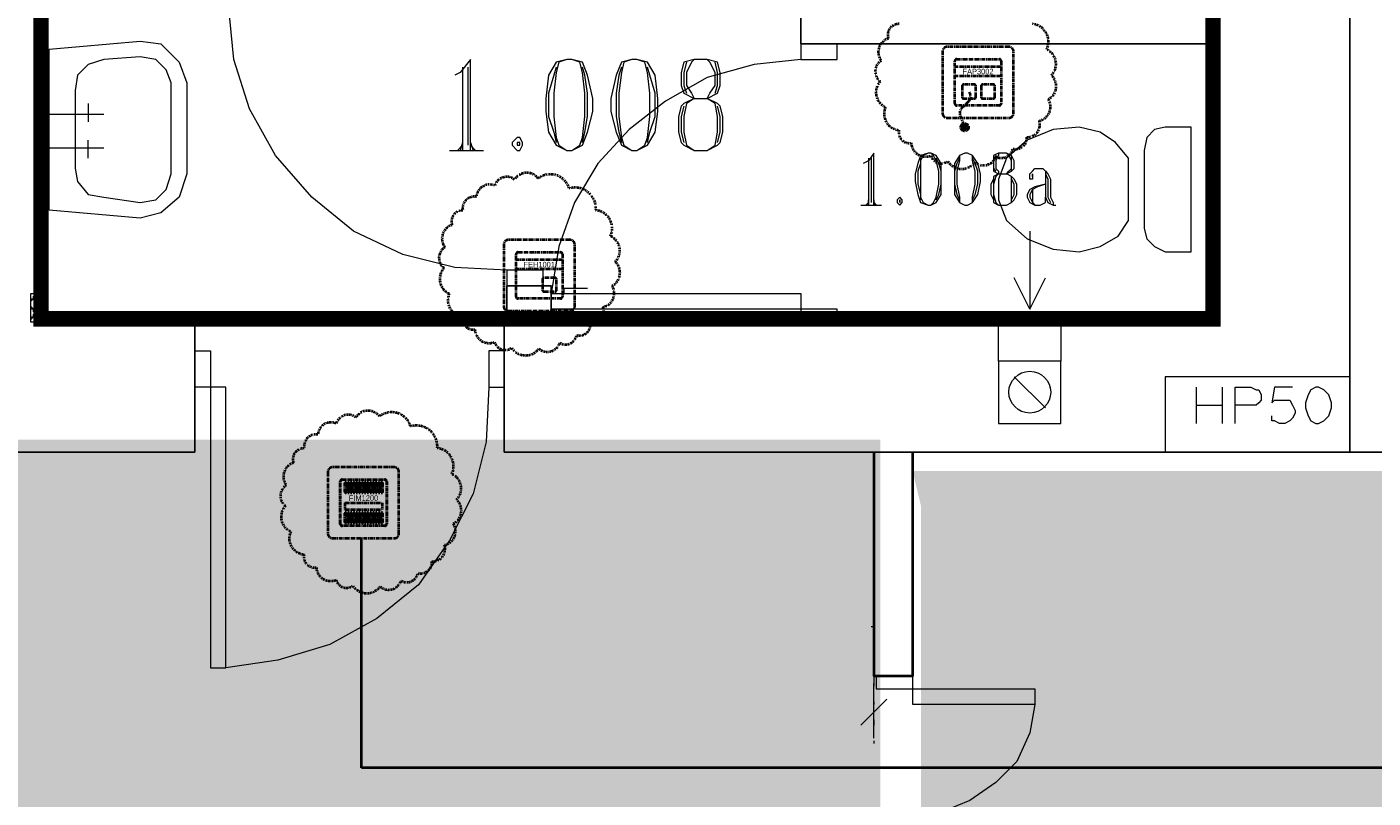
# Model space of a CAD drawing. Header units: millimetres. Extents: x 1 to 17496, y 1 to 30809.
# Tile 5 of 256: x 3538 to 3974, y 4962 to 5211. Entities that reach past the tile are written whole.
import ezdxf
from ezdxf.enums import TextEntityAlignment as Align

# ---------------------------------------------------------------- set-up
doc = ezdxf.new("R2010")
doc.units = ezdxf.units.MM
doc.linetypes.add('BORDER', pattern=[1.75, 0.5, -0.25, 0.5, -0.25, 0, -0.25])
doc.linetypes.add('CENTER', pattern=[2, 1.25, -0.25, 0.25, -0.25])
for name, color, linetype, lineweight in [('0_Przyz_FAP3002', 1, 'CENTER', 40), ('0_Przyz_FEH-1001', 1, 'CENTER', 40), ('0_Przyz_FIM1200', 1, 'CENTER', 40), ('0_Przyz_instalacja do central', 1, 'Continuous', 40), ('0_Przyz_nowe', 211, 'BORDER', 40), ('0_Przyz_WC pacjenta', 30, 'CENTER', 40), ('N_SSP_ewakuacja', 4, 'CENTER', 40)]:
    doc.layers.add(name, color=color, linetype=linetype, lineweight=lineweight)
for name, color, linetype in [('2DE_TXTMARK', 41, 'Continuous'), ('2DE_TXTNUM', 11, 'Continuous'), ('PDF _Geometria', 7, 'Continuous')]:
    doc.layers.add(name, color=color, linetype=linetype)
doc.styles.add('CP_ATTR', font='ARIAL.TTF')
doc.styles.add('CP_ELATT', font='ARIAL.TTF')

# ---------------------------------------------------------------- blocks, each defined once
blk = doc.blocks.new('2de_abb_sig_045_1psoxj')
blk.add_lwpolyline([(0, 20), (0, 0, 0.414214), (1.5, -1.5), (21.5, -1.5, 0.414214), (23, 0), (23, 20, 0.414214), (21.5, 21.5), (1.5, 21.5, 0.414214)], format="xyb", close=True)
at = {"flags": 128}
for points in [[(4.6, 17.5), (18.4, 17.5)], [(4, 3.1), (4, 16.9)], [(19, 16.9), (19, 3.1)], [(18.4, 2.5), (4.6, 2.5)]]:
    blk.add_lwpolyline(points, dxfattribs=at)
for centre, start, end in [((4.6, 16.9), 90, 180), ((18.4, 16.9), 0, 90), ((4.6, 3.1), 180, 270), ((18.4, 3.1), 270, 0)]:
    blk.add_arc(centre, 0.6, start, end)
at = {"linetype": 'Continuous', "style": 'CP_ATTR', "flags": 9}
for tag in ['NAME', 'ARTICLE', 'MARK2', 'OTHER1', 'PRODUCT-TYPE', 'ORDER-NO', 'PRODUCER', 'VOLTAGE', 'CURRENT', 'POWER', 'CHARACTER', 'IP', 'OTHER', 'LINK', 'WEIGHT', 'NUMBER', 'GROUP', 'FUNCTION', 'EL-STATUS']:
    blk.add_attdef(tag, text='', height=0.00005, dxfattribs=at).set_placement((0, 0), align=Align.MIDDLE_LEFT)
at = {"layer": '2DE_TXTMARK', "linetype": 'ByBlock', "style": 'CP_ATTR', "width": 0.8, "flags": 8}
blk.add_attdef('MARK1', text='', height=1.8, dxfattribs=at).set_placement((11.5, 27), align=Align.CENTER)
at = {"layer": '2DE_TXTNUM', "style": 'CP_ELATT', "width": 0.8}
blk.add_attdef('TAG', text='', height=2.5, dxfattribs=at).set_placement((11.5, 23), align=Align.CENTER)
blk = doc.blocks.new('2de_abb_sig_011_53jswgj')
blk.add_hatch(color=256).paths.add_polyline_path([(4.43, -14.56, 0.52796), (2.73, -13.39, 1.894083)])
for p, q in [((15, 5), (0, 5)), ((15, 2), (0, 2)), ((2.32, -1.2), (2.32, -4.8)), ((6.38, -0.75), (2.76, -0.75)), ((6.82, -4.8), (6.82, -1.2)), ((6.82, -4.35), (6.82, -4.35)), ((8.47, -1.2), (8.47, -4.8)), ((12.53, -0.75), (8.91, -0.75)), ((12.97, -4.8), (12.97, -1.2)), ((12.97, -4.35), (12.97, -4.35)), ((2.77, -5.25), (6.37, -5.25)), ((4.46, -6.18), (2.81, -7.85)), ((8.92, -5.25), (12.52, -5.25)), ((1.71, -10.8), (3.18, -14.56))]:
    blk.add_line(p, q)
at = {"flags": 128}
for points in [[(0, -6.9), (0, 6.9)], [(0.6, 7.5), (14.4, 7.5)], [(15, 6.9), (15, -6.9)], [(14.4, -7.5), (0.6, -7.5)]]:
    blk.add_lwpolyline(points, dxfattribs=at)
blk.add_circle((3.18, -14.56), 1.25)
for centre, radius, start, end in [((0.6, 6.9), 0.6, 90, 180), ((14.4, 6.9), 0.6, 0, 90), ((2.77, -1.2), 0.45, 88.7598, 180), ((2.77, -4.52), 2.36, 315.5514, 40.269), ((6.37, -1.2), 0.45, 0, 91.2402), ((8.92, -1.2), 0.45, 88.7598, 180), ((12.52, -1.2), 0.45, 0, 91.2402), ((0.6, -6.9), 0.6, 180, 270), ((3.91, -9.94), 2.36, 117.738, 201.3291), ((2.77, -4.8), 0.45, 180, 270), ((6.37, -4.8), 0.45, 270, 0), ((8.92, -4.8), 0.45, 180, 270), ((12.52, -4.8), 0.45, 270, 0), ((14.4, -6.9), 0.6, 270, 0)]:
    blk.add_arc(centre, radius, start, end)
at = {"linetype": 'Continuous', "style": 'CP_ATTR', "flags": 9}
for tag in ['NAME', 'ARTICLE', 'MARK2', 'OTHER1', 'PRODUCT-TYPE', 'ORDER-NO', 'PRODUCER', 'VOLTAGE', 'CURRENT', 'POWER', 'CHARACTER', 'IP', 'OTHER', 'LINK', 'WEIGHT', 'NUMBER', 'GROUP', 'FUNCTION', 'EL-STATUS']:
    blk.add_attdef(tag, text='', height=0.00005, dxfattribs=at).set_placement((0, -6.9), align=Align.MIDDLE_LEFT)
at = {"layer": '2DE_TXTMARK', "linetype": 'ByBlock', "style": 'CP_ATTR', "width": 0.8, "flags": 8}
blk.add_attdef('MARK1', text='', height=1.8, dxfattribs=at).set_placement((7.5, 3.5), align=Align.MIDDLE_CENTER)
at = {"layer": '2DE_TXTNUM', "style": 'CP_ELATT', "width": 0.8}
blk.add_attdef('TAG', text='', height=2.5, dxfattribs=at).set_placement((7.5, 9), align=Align.CENTER)
blk = doc.blocks.new('2de_abb_sig_001_fzxmh7f')
for p, q in [((15, 5), (0, 5)), ((15, 2), (0, 2)), ((8.57, -1.2), (8.57, -4.8)), ((12.63, -0.75), (9.01, -0.75)), ((13.07, -4.8), (13.07, -1.2)), ((13.07, -4.35), (13.07, -4.35)), ((9.02, -5.25), (12.62, -5.25))]:
    blk.add_line(p, q)
at = {"flags": 128}
for points in [[(0, -6.9), (0, 6.9)], [(0.6, 7.5), (14.4, 7.5)], [(15, 6.9), (15, -6.9)], [(14.4, -7.5), (0.6, -7.5)]]:
    blk.add_lwpolyline(points, dxfattribs=at)
for centre, radius, start, end in [((0.6, 6.9), 0.6, 90, 180), ((14.4, 6.9), 0.6, 0, 90), ((9.02, -1.2), 0.45, 88.7598, 180), ((12.62, -1.2), 0.45, 0, 91.2402), ((0.6, -6.9), 0.6, 180, 270), ((9.02, -4.8), 0.45, 180, 270), ((12.62, -4.8), 0.45, 270, 0), ((14.4, -6.9), 0.6, 270, 0)]:
    blk.add_arc(centre, radius, start, end)
at = {"linetype": 'Continuous', "style": 'CP_ATTR', "flags": 9}
for tag in ['NAME', 'ARTICLE', 'MARK2', 'OTHER1', 'PRODUCT-TYPE', 'ORDER-NO', 'PRODUCER', 'VOLTAGE', 'CURRENT', 'POWER', 'CHARACTER', 'IP', 'OTHER', 'LINK', 'WEIGHT', 'NUMBER', 'GROUP', 'FUNCTION', 'EL-STATUS']:
    blk.add_attdef(tag, text='', height=0.00005, dxfattribs=at).set_placement((0, -6.9), align=Align.MIDDLE_LEFT)
at = {"layer": '2DE_TXTMARK', "linetype": 'ByBlock', "style": 'CP_ATTR', "width": 0.8, "flags": 8}
blk.add_attdef('MARK1', text='', height=1.8, dxfattribs=at).set_placement((7.5, 3.5), align=Align.MIDDLE_CENTER)
at = {"layer": '2DE_TXTNUM', "style": 'CP_ELATT', "width": 0.8}
blk.add_attdef('TAG', text='', height=2.5, dxfattribs=at).set_placement((7.5, 9), align=Align.CENTER)
blk = doc.blocks.new('2de_abb_sig_007_fzx2ohn')
blk.add_hatch(color=10).paths.add_polyline_path([(1.5, -2.25), (13.5, -2.25), (13.5, 0), (1.5, 0)])
at = {"color": 10}
for p, q in [((1.5, 0), (13.5, 0)), ((1.5, 0), (1.5, -2.25)), ((13.5, 0), (13.5, -2.25)), ((1.5, -2.25), (13.5, -2.25))]:
    blk.add_line(p, q, dxfattribs=at)
at = {"flags": 128}
for points in [[(0, -6.9), (0, 6.9)], [(0.6, 7.5), (14.4, 7.5)], [(15, 6.9), (15, -6.9)], [(14.4, -7.5), (0.6, -7.5)]]:
    blk.add_lwpolyline(points, dxfattribs=at)
for points in [[(1.5, 3.38), (1.5, 6.38)], [(1.95, 6.38), (1.95, 3.38)], [(2.4, 3.38), (2.4, 6.38)], [(2.85, 6.38), (2.85, 3.38)], [(3.3, 3.38), (3.3, 6.38)], [(3.75, 6.38), (3.75, 3.38)], [(4.2, 3.38), (4.2, 6.38)], [(4.65, 6.38), (4.65, 3.38)], [(5.1, 3.38), (5.1, 6.38)], [(5.55, 6.38), (5.55, 3.38)], [(6, 3.38), (6, 6.38)], [(6.45, 6.38), (6.45, 3.38)], [(6.9, 3.38), (6.9, 6.38)], [(7.35, 6.38), (7.35, 3.38)], [(7.8, 3.38), (7.8, 6.38)], [(8.25, 6.38), (8.25, 3.38)], [(8.7, 3.38), (8.7, 6.38)], [(9.15, 6.38), (9.15, 3.38)], [(9.6, 3.38), (9.6, 6.38)], [(10.05, 6.38), (10.05, 3.38)], [(10.5, 3.38), (10.5, 6.38)], [(10.95, 6.38), (10.95, 3.38)], [(11.4, 3.38), (11.4, 6.38)], [(11.85, 6.38), (11.85, 3.38)], [(12.3, 3.38), (12.3, 6.38)], [(12.75, 6.38), (12.75, 3.38)], [(13.2, 3.38), (13.2, 6.38)], [(13.65, 6.38), (13.65, 3.38)], [(1.5, -6.38), (1.5, -3.38)], [(1.95, -3.38), (1.95, -6.38)], [(2.4, -6.38), (2.4, -3.38)], [(2.85, -3.38), (2.85, -6.38)], [(3.3, -6.38), (3.3, -3.38)], [(3.75, -3.38), (3.75, -6.38)], [(4.2, -6.38), (4.2, -3.38)], [(4.65, -3.38), (4.65, -6.38)], [(5.1, -6.38), (5.1, -3.38)], [(5.55, -3.38), (5.55, -6.38)], [(6, -6.38), (6, -3.38)], [(6.45, -3.38), (6.45, -6.38)], [(6.9, -6.38), (6.9, -3.38)], [(7.35, -3.38), (7.35, -6.38)], [(7.8, -6.38), (7.8, -3.38)], [(8.25, -3.38), (8.25, -6.38)], [(8.7, -6.38), (8.7, -3.38)], [(9.15, -3.38), (9.15, -6.38)], [(9.6, -6.38), (9.6, -3.38)], [(10.05, -3.38), (10.05, -6.38)], [(10.5, -6.38), (10.5, -3.38)], [(10.95, -3.38), (10.95, -6.38)], [(11.4, -6.38), (11.4, -3.38)], [(11.85, -3.38), (11.85, -6.38)], [(12.3, -6.38), (12.3, -3.38)], [(12.75, -3.38), (12.75, -6.38)], [(13.2, -6.38), (13.2, -3.38)], [(13.65, -3.38), (13.65, -6.38)]]:
    blk.add_lwpolyline(points)
for centre, radius, start, end in [((0.6, 6.9), 0.6, 90, 180), ((1.73, 6.38), 0.225, 0, 180), ((2.63, 6.38), 0.225, 0, 180), ((3.53, 6.38), 0.225, 0, 180), ((4.43, 6.38), 0.225, 0, 180), ((5.33, 6.38), 0.225, 0, 180), ((6.23, 6.38), 0.225, 0, 180), ((7.13, 6.38), 0.225, 0, 180), ((8.03, 6.38), 0.225, 0, 180), ((8.93, 6.38), 0.225, 0, 180), ((9.83, 6.38), 0.225, 0, 180), ((10.73, 6.38), 0.225, 0, 180), ((11.63, 6.38), 0.225, 0, 180), ((12.53, 6.38), 0.225, 0, 180), ((13.43, 6.38), 0.225, 0, 180), ((14.4, 6.9), 0.6, 0, 90), ((1.73, 3.38), 0.225, 180, 0), ((2.63, 3.38), 0.225, 180, 0), ((3.53, 3.38), 0.225, 180, 0), ((4.43, 3.38), 0.225, 180, 0), ((5.33, 3.38), 0.225, 180, 0), ((6.23, 3.38), 0.225, 180, 0), ((7.13, 3.38), 0.225, 180, 0), ((8.03, 3.38), 0.225, 180, 0), ((8.93, 3.38), 0.225, 180, 0), ((9.83, 3.38), 0.225, 180, 0), ((10.73, 3.38), 0.225, 180, 0), ((11.63, 3.38), 0.225, 180, 0), ((12.53, 3.38), 0.225, 180, 0), ((13.43, 3.38), 0.225, 180, 0), ((1.73, -3.38), 0.225, 0, 180), ((2.63, -3.38), 0.225, 0, 180), ((3.53, -3.38), 0.225, 0, 180), ((4.43, -3.38), 0.225, 0, 180), ((5.33, -3.38), 0.225, 0, 180), ((6.23, -3.38), 0.225, 0, 180), ((7.13, -3.38), 0.225, 0, 180), ((8.03, -3.38), 0.225, 0, 180), ((8.93, -3.38), 0.225, 0, 180), ((9.83, -3.38), 0.225, 0, 180), ((10.73, -3.38), 0.225, 0, 180), ((11.63, -3.38), 0.225, 0, 180), ((12.53, -3.38), 0.225, 0, 180), ((13.43, -3.38), 0.225, 0, 180), ((0.6, -6.9), 0.6, 180, 270), ((1.73, -6.38), 0.225, 180, 0), ((2.63, -6.38), 0.225, 180, 0), ((3.53, -6.38), 0.225, 180, 0), ((4.43, -6.38), 0.225, 180, 0), ((5.33, -6.38), 0.225, 180, 0), ((6.23, -6.38), 0.225, 180, 0), ((7.13, -6.38), 0.225, 180, 0), ((8.03, -6.38), 0.225, 180, 0), ((8.93, -6.38), 0.225, 180, 0), ((9.83, -6.38), 0.225, 180, 0), ((10.73, -6.38), 0.225, 180, 0), ((11.63, -6.38), 0.225, 180, 0), ((12.53, -6.38), 0.225, 180, 0), ((13.43, -6.38), 0.225, 180, 0), ((14.4, -6.9), 0.6, 270, 0)]:
    blk.add_arc(centre, radius, start, end)
at = {"linetype": 'Continuous', "style": 'CP_ATTR', "flags": 9}
for tag in ['EL-STATUS', 'FUNCTION', 'GROUP', 'NUMBER', 'WEIGHT', 'LINK', 'OTHER', 'IP', 'CHARACTER', 'POWER', 'CURRENT', 'VOLTAGE', 'PRODUCER', 'ORDER-NO', 'PRODUCT-TYPE', 'OTHER1', 'MARK2', 'ARTICLE', 'NAME']:
    blk.add_attdef(tag, text='', height=0.00005, dxfattribs=at).set_placement((0, -6.9), align=Align.MIDDLE_LEFT)
at = {"layer": '2DE_TXTMARK', "linetype": 'ByBlock', "style": 'CP_ATTR', "width": 0.8, "flags": 8}
blk.add_attdef('MARK1', text='', height=1.8, dxfattribs=at).set_placement((7.5, 1.5), align=Align.MIDDLE_CENTER)
at = {"layer": '2DE_TXTNUM', "style": 'CP_ELATT', "width": 0.8}
blk.add_attdef('TAG', text='', height=2.5, dxfattribs=at).set_placement((7.5, 9), align=Align.CENTER)

msp = doc.modelspace()

# ---------------------------------------------------------------- hatches: boundary and pattern name
at = {"layer": 'N_SSP_ewakuacja', "transparency": 33554457}
h = msp.add_hatch(color=51, dxfattribs=at)
h.dxf.hatch_style = 1
h.paths.add_polyline_path([(3825.11, 5067.54), (3827.88, 5056.13), (3827.88, 4780.06), (4489.95, 4780.06), (4489.95, 4476.2), (5755.12, 4476.2), (5755.12, 5400.59), (5362.49, 5400.59), (5362.49, 5643.86), (4933.58, 5643.86), (4933.58, 5370.72), (4455.59, 5370.72), (4455.59, 5067.71), (4161.12, 5067.71), (4161.12, 5076.5), (3991.07, 5076.5), (3991.07, 5067.54)])
h = msp.add_hatch(color=51, dxfattribs=at)
h.dxf.hatch_style = 1
h.paths.add_polyline_path([(2043.1, 5018.52), (2038.93, 5003.68), (2038.93, 4850.64), (2342.26, 4850.64), (2342.26, 4786.63), (3814.64, 4786.63), (3814.64, 5077.7), (2917.49, 5077.7), (2917.49, 4961.84), (2327.34, 4961.84), (2327.34, 5018.52)])

# ---------------------------------------------------------------- linework, layer by layer
at = {"layer": '0_Przyz_instalacja do central'}
msp.add_lwpolyline([(10538.86, 5307.81), (10558.5, 5307.81), (10558.5, 5054.53), (10558.3, 5054.53), (10558.3, 5050.97), (10558.39, 5050.97), (10558.39, 4971.37), (6510.83, 4971.37), (6510.83, 5041.03), (6510.83, 4971.48), (3646.7, 4971.48), (3646.7, 5045.76)], dxfattribs=at)
at = {"layer": '0_Przyz_nowe', "color": 5}
msp.add_lwpolyline([(3863.84, 5212.39, -0.5206), (3868.56, 5204.05, -0.5206), (3868.56, 5204.05, -0.5206), (3870.08, 5195.7, -0.5206), (3870.08, 5195.7, -0.5206), (3869.07, 5187.94, -0.5206), (3869.07, 5187.94, -0.5206), (3866.17, 5181.04, -0.5206), (3866.17, 5181.04, -0.5206), (3862.1, 5175.67, -0.5206), (3862.1, 5175.67, -0.5206), (3857.6, 5171.97, -0.5206), (3857.6, 5171.97, -0.5206), (3852.16, 5169.43, -0.5206), (3852.16, 5169.43, -0.5206), (3845.34, 5167.55, -0.5206), (3845.34, 5167.55, -0.5206), (3836.56, 5167.84, -0.5206), (3836.56, 5167.84, -0.5206), (3831.05, 5169.72, -0.5206), (3831.05, 5169.72, -0.5206), (3824.66, 5173.79, -0.5206), (3824.66, 5173.79, -0.5206), (3820.69, 5177.97, -0.5206), (3820.69, 5177.97, -0.5206), (3816.39, 5185.42, -0.5206), (3816.39, 5185.42, -0.5206), (3814.65, 5193.69, -0.5206), (3814.65, 5193.69, -0.5206), (3814.94, 5200.44, -0.5206), (3814.94, 5200.44, -0.5206), (3817.26, 5207.62, -0.5206), (3817.26, 5207.62, -0.5206), (3820.74, 5212.34, -0.5206)], format="xyb", dxfattribs=at)
for points in [[(3713.98, 5159.11, -0.5206), (3722.61, 5152, -0.5206), (3722.61, 5152, -0.5206), (3727.33, 5143.65, -0.5206), (3727.33, 5143.65, -0.5206), (3728.85, 5135.31, -0.5206), (3728.85, 5135.31, -0.5206), (3727.84, 5127.54, -0.5206), (3727.84, 5127.54, -0.5206), (3724.93, 5120.65, -0.5206), (3724.93, 5120.65, -0.5206), (3720.87, 5115.28, -0.5206), (3720.87, 5115.28, -0.5206), (3716.37, 5111.58, -0.5206), (3716.37, 5111.58, -0.5206), (3710.93, 5109.04, -0.5206), (3710.93, 5109.04, -0.5206), (3704.11, 5107.15, -0.5206), (3704.11, 5107.15, -0.5206), (3695.33, 5107.44, -0.5206), (3695.33, 5107.44, -0.5206), (3689.81, 5109.33, -0.5206), (3689.81, 5109.33, -0.5206), (3683.43, 5113.39, -0.5206), (3683.43, 5113.39, -0.5206), (3679.45, 5117.58, -0.5206), (3679.45, 5117.58, -0.5206), (3675.15, 5125.03, -0.5206), (3675.15, 5125.03, -0.5206), (3673.41, 5133.3, -0.5206), (3673.41, 5133.3, -0.5206), (3673.7, 5140.05, -0.5206), (3673.7, 5140.05, -0.5206), (3676.02, 5147.23, -0.5206), (3676.02, 5147.23, -0.5206), (3679.51, 5151.95, -0.5206), (3679.51, 5151.95, -0.5206), (3683.93, 5156.37, -0.5206), (3683.93, 5156.37, -0.5206), (3689.88, 5160, -0.5206), (3689.88, 5160, -0.5206), (3696.27, 5161.96, -0.5206), (3696.27, 5161.96, -0.5206), (3703.89, 5162.32, -0.5206), (3703.89, 5162.32, -0.5206)], [(3662.62, 5082.07, -0.5206), (3671.25, 5074.96, -0.5206), (3671.25, 5074.96, -0.5206), (3675.97, 5066.62, -0.5206), (3675.97, 5066.62, -0.5206), (3677.49, 5058.27, -0.5206), (3677.49, 5058.27, -0.5206), (3676.48, 5050.51, -0.5206), (3676.48, 5050.51, -0.5206), (3673.58, 5043.61, -0.5206), (3673.58, 5043.61, -0.5206), (3669.51, 5038.24, -0.5206), (3669.51, 5038.24, -0.5206), (3665.01, 5034.54, -0.5206), (3665.01, 5034.54, -0.5206), (3659.57, 5032, -0.5206), (3659.57, 5032, -0.5206), (3652.75, 5030.12, -0.5206), (3652.75, 5030.12, -0.5206), (3643.97, 5030.41, -0.5206), (3643.97, 5030.41, -0.5206), (3638.46, 5032.29, -0.5206), (3638.46, 5032.29, -0.5206), (3632.07, 5036.36, -0.5206), (3632.07, 5036.36, -0.5206), (3628.1, 5040.54, -0.5206), (3628.1, 5040.54, -0.5206), (3623.8, 5047.99, -0.5206), (3623.8, 5047.99, -0.5206), (3622.05, 5056.26, -0.5206), (3622.05, 5056.26, -0.5206), (3622.34, 5063.01, -0.5206), (3622.34, 5063.01, -0.5206), (3624.67, 5070.19, -0.5206), (3624.67, 5070.19, -0.5206), (3628.15, 5074.91, -0.5206), (3628.15, 5074.91, -0.5206), (3632.58, 5079.34, -0.5206), (3632.58, 5079.34, -0.5206), (3638.53, 5082.96, -0.5206), (3638.53, 5082.96, -0.5206), (3644.91, 5084.92, -0.5206), (3644.91, 5084.92, -0.5206), (3652.53, 5085.29, -0.5206), (3652.53, 5085.29, -0.5206)]]:
    msp.add_lwpolyline(points, format="xyb", close=True, dxfattribs=at)
at = {"layer": '0_Przyz_WC pacjenta', "ltscale": 500, "const_width": 5}
msp.add_lwpolyline([(3922.38, 5116.85), (3542.97, 5116.85), (3542.97, 5313.33), (3544.74, 5313.33), (3544.74, 5781.24), (3924.84, 5781.43), (3922.36, 5784.19)], close=True, dxfattribs=at)
at = {"layer": 'PDF _Geometria', "lineweight": 25}
for points in [[(3966.66, 5073.68), (3966.66, 5854.42)], [(3279.41, 5073.68), (3592.71, 5073.68), (3592.71, 5114.95), (3543.02, 5114.95), (3543.02, 5308.66), (3581.76, 5308.66), (3581.76, 5328.88), (3543.02, 5328.88), (3543.02, 5783.68), (3547.23, 5783.68)], [(3788.95, 5218.54), (3788.95, 5205.91), (3922.87, 5205.91), (3922.87, 5114.95), (3708.1, 5114.95), (3708.1, 5127.58), (3693.78, 5127.58), (3693.78, 5114.95), (3692.94, 5114.95), (3692.94, 5073.68), (3986.87, 5073.68)]]:
    msp.add_lwpolyline(points, dxfattribs=at)
at = {"layer": 'PDF _Geometria', "lineweight": 18}
for points in [[(3693.78, 5132.64), (3676.94, 5133.48), (3660.09, 5137.69), (3644.09, 5145.27), (3630.61, 5156.22), (3618.82, 5169.7), (3610.4, 5184.86), (3605.35, 5200.86), (3603.66, 5218.54)], [(3681.99, 5171.38), (3681.99, 5200.86), (3678.62, 5196.65), (3676.94, 5195.8)], [(3788.95, 5200.86), (3773.79, 5199.17), (3758.63, 5194.96), (3745.16, 5187.38), (3733.37, 5178.12), (3723.26, 5167.17), (3715.68, 5154.54), (3710.63, 5140.22), (3708.1, 5125.06)], [(3713.15, 5200.86), (3710.63, 5200.02), (3709.78, 5196.65), (3708.94, 5189.91), (3708.94, 5182.33), (3709.78, 5175.59), (3710.63, 5173.06), (3713.15, 5171.38)], [(3714.84, 5171.38), (3717.36, 5173.06), (3718.21, 5175.59), (3719.05, 5182.33), (3719.05, 5189.91), (3718.21, 5196.65), (3717.36, 5200.02), (3714.84, 5200.86)], [(3734.21, 5200.86), (3731.68, 5200.02), (3730.84, 5196.65), (3730, 5189.91), (3730, 5182.33), (3730.84, 5175.59), (3731.68, 5173.06), (3734.21, 5171.38)], [(3735.89, 5171.38), (3738.42, 5173.06), (3739.26, 5175.59), (3740.1, 5182.33), (3740.1, 5189.91), (3739.26, 5196.65), (3738.42, 5200.02), (3735.89, 5200.86)], [(3754.42, 5200.86), (3753.58, 5200.02), (3751.89, 5196.65), (3751.89, 5192.44), (3753.58, 5189.91), (3754.42, 5188.22), (3751.05, 5186.54), (3750.21, 5185.7), (3749.37, 5182.33), (3749.37, 5177.28), (3750.21, 5173.91), (3751.05, 5173.06), (3754.42, 5171.38), (3758.63, 5171.38), (3762, 5173.06), (3762.84, 5173.91), (3763.69, 5177.28), (3763.69, 5182.33), (3762.84, 5185.7), (3762, 5186.54), (3758.63, 5188.22), (3759.47, 5189.91), (3761.16, 5192.44), (3761.16, 5196.65), (3759.47, 5200.02), (3758.63, 5200.86)], [(3751.89, 5200.02), (3751.05, 5196.65), (3751.05, 5192.44), (3751.89, 5189.91)], [(3761.16, 5189.91), (3762, 5192.44), (3762, 5196.65), (3761.16, 5200.02)], [(3679.46, 5198.33), (3679.46, 5171.38)], [(3681.15, 5198.33), (3681.15, 5173.06)], [(3709.78, 5198.33), (3708.94, 5195.8), (3707.26, 5189.91), (3707.26, 5182.33), (3708.94, 5177.28), (3709.78, 5173.91)], [(3718.21, 5173.91), (3719.05, 5177.28), (3719.89, 5182.33), (3719.89, 5189.91), (3719.05, 5195.8), (3718.21, 5198.33)], [(3730.84, 5198.33), (3730, 5195.8), (3729.15, 5189.91), (3729.15, 5182.33), (3730, 5177.28), (3730.84, 5173.91)], [(3739.26, 5173.91), (3740.1, 5177.28), (3741.79, 5182.33), (3741.79, 5189.91), (3740.1, 5195.8), (3739.26, 5198.33)], [(3558.18, 5186.54), (3558.18, 5180.64)], [(3754.42, 5188.22), (3751.89, 5186.54), (3751.05, 5182.33), (3751.05, 5177.28), (3751.89, 5173.06), (3754.42, 5171.38)], [(3758.63, 5171.38), (3761.16, 5173.06), (3762, 5177.28), (3762, 5182.33), (3761.16, 5186.54), (3758.63, 5188.22)], [(3543.02, 5183.17), (3563.24, 5183.17)], [(3751.05, 5185.7), (3750.21, 5182.33), (3750.21, 5177.28), (3751.05, 5173.91)], [(3762, 5173.91), (3762.84, 5177.28), (3762.84, 5182.33), (3762, 5185.7)], [(3558.18, 5168.85), (3558.18, 5174.75)], [(3679.46, 5173.91), (3678.62, 5171.38)], [(3681.99, 5173.91), (3682.83, 5171.38)], [(3543.02, 5172.22), (3563.24, 5172.22)], [(3675.25, 5171.38), (3686.2, 5171.38)], [(3679.46, 5173.06), (3677.78, 5171.38)], [(3681.99, 5173.06), (3683.67, 5171.38)], [(3812.53, 5155.38), (3812.53, 5153.69), (3812.53, 5170.54), (3810.85, 5168.01), (3809.17, 5167.17)], [(3810.85, 5168.85), (3810.85, 5153.69), (3810.85, 5155.38)], [(3811.69, 5168.85), (3811.69, 5154.54)], [(3827.69, 5168.85), (3827.69, 5167.17), (3826.85, 5164.64), (3826.85, 5160.43), (3827.69, 5157.06), (3827.69, 5155.38)], [(3830.22, 5170.54), (3828.54, 5169.7), (3827.69, 5168.01), (3827.69, 5156.22), (3828.54, 5154.54), (3830.22, 5153.69)], [(3831.06, 5153.69), (3831.91, 5154.54), (3832.75, 5156.22), (3833.59, 5160.43), (3833.59, 5164.64), (3832.75, 5168.01), (3831.91, 5169.7), (3831.06, 5170.54)], [(3832.75, 5155.38), (3833.59, 5157.06), (3834.43, 5160.43), (3834.43, 5164.64), (3833.59, 5167.17), (3832.75, 5168.85)], [(3840.33, 5168.85), (3839.49, 5167.17), (3838.64, 5164.64), (3838.64, 5160.43), (3839.49, 5157.06), (3840.33, 5155.38)], [(3842.01, 5170.54), (3840.33, 5169.7), (3840.33, 5168.01), (3839.49, 5164.64), (3839.49, 5160.43), (3840.33, 5156.22), (3840.33, 5154.54), (3842.01, 5153.69)], [(3842.85, 5153.69), (3844.54, 5154.54), (3844.54, 5156.22), (3845.38, 5160.43), (3845.38, 5164.64), (3844.54, 5168.01), (3844.54, 5169.7), (3842.85, 5170.54)], [(3844.54, 5155.38), (3845.38, 5157.06), (3846.22, 5160.43), (3846.22, 5164.64), (3845.38, 5167.17), (3844.54, 5168.85)], [(3852.96, 5170.54), (3852.96, 5169.7), (3852.12, 5168.01), (3852.12, 5165.48), (3852.96, 5164.64), (3852.96, 5163.8), (3851.28, 5162.96), (3851.28, 5162.12), (3850.43, 5160.43), (3850.43, 5157.06), (3851.28, 5155.38), (3851.28, 5154.54), (3852.96, 5153.69), (3855.49, 5153.69), (3857.17, 5154.54), (3858.01, 5155.38), (3858.86, 5157.06), (3858.86, 5160.43), (3858.01, 5162.12), (3857.17, 5162.96), (3855.49, 5163.8), (3856.33, 5164.64), (3857.17, 5165.48), (3857.17, 5168.01), (3856.33, 5169.7), (3855.49, 5170.54)], [(3852.12, 5169.7), (3851.28, 5168.01), (3851.28, 5165.48), (3852.12, 5164.64)], [(3857.17, 5164.64), (3857.17, 5169.7)], [(3863.91, 5162.96), (3863.91, 5163.8), (3863.91, 5162.12), (3863.07, 5162.12), (3863.07, 5163.8), (3863.91, 5164.64), (3864.75, 5165.48), (3867.28, 5165.48), (3868.12, 5164.64), (3868.96, 5163.8), (3869.81, 5162.12), (3869.81, 5156.22), (3870.65, 5154.54), (3870.65, 5153.69)], [(3867.28, 5165.48), (3868.12, 5164.64), (3868.12, 5156.22), (3868.96, 5154.54), (3870.65, 5153.69), (3871.49, 5153.69)], [(3852.96, 5163.8), (3852.12, 5162.96), (3851.28, 5160.43), (3851.28, 5157.06), (3852.12, 5154.54), (3852.96, 5153.69)], [(3851.28, 5162.12), (3851.28, 5155.38)], [(3855.49, 5153.69), (3857.17, 5154.54), (3857.17, 5162.96), (3855.49, 5163.8)], [(3857.17, 5155.38), (3858.01, 5157.06), (3858.01, 5160.43), (3857.17, 5162.12)], [(3868.12, 5161.27), (3868.12, 5160.43), (3864.75, 5159.59), (3863.07, 5158.75), (3862.23, 5157.06), (3862.23, 5156.22), (3863.07, 5154.54), (3864.75, 5153.69), (3866.44, 5153.69), (3868.12, 5154.54), (3868.12, 5156.22)], [(3868.12, 5160.43), (3865.59, 5159.59), (3863.91, 5158.75), (3863.91, 5154.54), (3864.75, 5153.69)], [(3868.12, 5163.8), (3868.96, 5162.12), (3868.96, 5156.22), (3869.81, 5154.54)], [(3863.91, 5158.75), (3863.07, 5157.06), (3863.07, 5156.22), (3863.91, 5154.54)], [(3808.32, 5153.69), (3815.06, 5153.69)], [(3810.85, 5154.54), (3810.01, 5153.69)], [(3812.53, 5154.54), (3813.38, 5153.69)], [(3820.96, 5155.38), (3820.96, 5154.54), (3820.96, 5155.38)], [(3863.07, 5145.27), (3863.07, 5120), (3868.12, 5130.11)], [(3863.07, 5120), (3858.01, 5130.11)], [(3712.31, 5125.06), (3712.31, 5126.74), (3719.89, 5126.74)], [(3543.02, 5115.79), (3539.65, 5115.79), (3539.65, 5125.06), (3543.02, 5125.06)], [(3712.31, 5120), (3712.31, 5117.48), (3719.89, 5117.48)], [(3852.96, 5103.16), (3852.96, 5114.95), (3873.17, 5114.95), (3873.17, 5103.16)], [(3687.89, 5094.74), (3687.04, 5077.05), (3682.83, 5060.21), (3675.25, 5045.05), (3665.15, 5030.73), (3651.67, 5019.78), (3636.51, 5011.36), (3619.66, 5006.3), (3602.82, 5003.78)], [(3858.01, 5098.11), (3868.12, 5088)], [(3916.97, 5094.74), (3916.97, 5082.95)], [(3925.39, 5094.74), (3925.39, 5082.95)], [(3929.6, 5082.95), (3929.6, 5094.74), (3934.66, 5094.74), (3936.34, 5093.9), (3937.18, 5093.9), (3938.03, 5092.21), (3938.03, 5090.53), (3937.18, 5089.68), (3936.34, 5088.84), (3929.6, 5088.84)], [(3948.13, 5094.74), (3942.24, 5094.74), (3941.39, 5089.68), (3942.24, 5090.53), (3947.29, 5090.53), (3948.13, 5088.84), (3948.97, 5087.16), (3948.97, 5086.32), (3948.13, 5084.63), (3947.29, 5083.79), (3945.61, 5082.95), (3943.92, 5082.95), (3942.24, 5083.79), (3941.39, 5083.79), (3941.39, 5085.47)], [(3916.97, 5088.84), (3925.39, 5088.84)], [(3811.69, 5017.25), (3812.53, 5017.25)], [(3812.53, 5001.25), (3812.53, 4997.88)], [(3864.75, 4991.99), (3825.17, 4991.99), (3825.17, 5001.25), (3813.38, 5001.25), (3813.38, 4997.04), (3864.75, 4997.04), (3864.75, 4991.99), (3863.07, 4982.72), (3858.86, 4973.46), (3852.12, 4966.72), (3843.7, 4960.82), (3835.27, 4957.45), (3825.17, 4956.61), (3844.54, 4954.93), (3862.23, 4949.03), (3879.07, 4940.61), (3894.23, 4928.82), (3906.86, 4914.5), (3916.13, 4897.66), (3922.87, 4879.97), (3926.23, 4861.44)], [(3812.53, 4981.04), (3812.53, 4998.72)], [(3808.32, 4985.25), (3816.75, 4993.67)], [(3812.53, 4992.83), (3812.53, 4991.99)], [(3812.53, 4986.93), (3812.53, 4985.25)], [(3812.53, 4980.19), (3812.53, 4979.35)]]:
    msp.add_lwpolyline(points, dxfattribs=at)
for points in [[(3545.55, 5204.23), (3575.03, 5206.75), (3581.76, 5205.91), (3587.66, 5200.02), (3590.19, 5193.28), (3590.19, 5163.8), (3587.66, 5156.22), (3581.76, 5151.17), (3575.03, 5149.48), (3545.55, 5152.01)], [(3800.74, 5200.86), (3800.74, 5205.91), (3788.95, 5205.91), (3788.95, 5200.86)], [(3553.97, 5190.75), (3553.97, 5165.48), (3554.81, 5161.27), (3558.18, 5157.06), (3563.24, 5156.22), (3575.03, 5154.54), (3580.08, 5155.38), (3583.45, 5158.75), (3585.13, 5163.8), (3585.13, 5193.28), (3583.45, 5197.49), (3580.08, 5200.86), (3575.03, 5201.7), (3563.24, 5200.86), (3558.18, 5199.17), (3554.81, 5195.8)], [(3713.15, 5200.86), (3709.78, 5200.02), (3707.26, 5195.8), (3706.41, 5188.22), (3706.41, 5184.01), (3707.26, 5177.28), (3709.78, 5173.06), (3713.15, 5171.38), (3714.84, 5171.38), (3718.21, 5173.06), (3719.89, 5177.28), (3721.57, 5184.01), (3721.57, 5188.22), (3719.89, 5195.8), (3718.21, 5200.02), (3714.84, 5200.86)], [(3734.21, 5200.86), (3730.84, 5200.02), (3729.15, 5195.8), (3727.47, 5188.22), (3727.47, 5184.01), (3729.15, 5177.28), (3730.84, 5173.06), (3734.21, 5171.38), (3735.89, 5171.38), (3739.26, 5173.06), (3741.79, 5177.28), (3742.63, 5184.01), (3742.63, 5188.22), (3741.79, 5195.8), (3739.26, 5200.02), (3735.89, 5200.86)], [(3754.42, 5200.86), (3751.05, 5200.02), (3750.21, 5196.65), (3750.21, 5192.44), (3751.05, 5189.91), (3754.42, 5188.22), (3758.63, 5188.22), (3762, 5189.91), (3762.84, 5192.44), (3762.84, 5196.65), (3762, 5200.02), (3758.63, 5200.86)], [(3895.07, 5148.64), (3895.07, 5168.85), (3890.86, 5173.91), (3885.81, 5177.28), (3879.07, 5178.96), (3870.65, 5178.12), (3862.23, 5174.75), (3855.49, 5168.85), (3852.96, 5162.12), (3852.96, 5155.38), (3855.49, 5148.64), (3862.23, 5142.74), (3870.65, 5139.38), (3879.07, 5138.53), (3885.81, 5140.22), (3891.7, 5143.59)], [(3906.86, 5138.53), (3915.29, 5138.53), (3915.29, 5178.96), (3906.86, 5178.96), (3903.49, 5178.12), (3900.97, 5175.59), (3900.13, 5171.38), (3900.13, 5146.11), (3900.97, 5142.74), (3903.49, 5140.22)], [(3697.15, 5175.59), (3695.47, 5173.91), (3695.47, 5173.06), (3697.15, 5171.38), (3697.99, 5171.38), (3698.83, 5173.06), (3698.83, 5173.91), (3697.99, 5175.59)], [(3697.99, 5173.06), (3697.99, 5173.91), (3697.15, 5173.91), (3697.15, 5173.06)], [(3830.22, 5170.54), (3827.69, 5169.7), (3826.85, 5167.17), (3826.01, 5163.8), (3826.01, 5161.27), (3826.85, 5157.06), (3827.69, 5154.54), (3830.22, 5153.69), (3831.06, 5153.69), (3832.75, 5154.54), (3834.43, 5157.06), (3834.43, 5167.17), (3832.75, 5169.7), (3831.06, 5170.54)], [(3842.01, 5170.54), (3840.33, 5169.7), (3838.64, 5167.17), (3838.64, 5157.06), (3840.33, 5154.54), (3842.01, 5153.69), (3842.85, 5153.69), (3844.54, 5154.54), (3846.22, 5157.06), (3847.07, 5161.27), (3847.07, 5163.8), (3846.22, 5167.17), (3844.54, 5169.7), (3842.85, 5170.54)], [(3852.96, 5170.54), (3851.28, 5169.7), (3851.28, 5164.64), (3852.96, 5163.8), (3855.49, 5163.8), (3857.17, 5164.64), (3858.01, 5165.48), (3858.01, 5168.01), (3857.17, 5169.7), (3855.49, 5170.54)], [(3820.96, 5156.22), (3820.11, 5155.38), (3820.11, 5154.54), (3820.96, 5153.69), (3821.8, 5154.54), (3821.8, 5155.38)], [(3705.57, 5127.58), (3705.57, 5132.64), (3693.78, 5132.64), (3693.78, 5127.58)], [(3708.1, 5125.06), (3788.95, 5125.06), (3788.95, 5114.95), (3800.74, 5114.95), (3800.74, 5120), (3708.1, 5120)], [(3602.82, 5003.78), (3602.82, 5094.74), (3592.71, 5094.74), (3592.71, 5106.53), (3597.77, 5106.53), (3597.77, 5003.78)], [(3692.94, 5094.74), (3692.94, 5106.53), (3687.89, 5106.53), (3687.89, 5094.74)], [(3873.17, 5082.95), (3873.17, 5103.16), (3852.96, 5103.16), (3852.96, 5082.95)], [(3966.66, 5073.68), (3966.66, 5098.11), (3906.86, 5098.11), (3906.86, 5073.68)], [(3955.71, 5094.74), (3954.03, 5093.9), (3953.19, 5092.21), (3952.34, 5089.68), (3952.34, 5088), (3953.19, 5085.47), (3954.03, 5083.79), (3955.71, 5082.95), (3956.55, 5082.95), (3958.24, 5083.79), (3959.92, 5085.47), (3960.77, 5088), (3960.77, 5089.68), (3959.92, 5092.21), (3958.24, 5093.9), (3956.55, 5094.74)]]:
    msp.add_lwpolyline(points, close=True, dxfattribs=at)
at = {"layer": 'PDF _Geometria', "lineweight": 9}
for points in [[(3539.65, 5123.37), (3540.5, 5123.37), (3539.65, 5122.53)], [(3540.5, 5122.53), (3541.34, 5122.53), (3541.34, 5123.37), (3541.34, 5124.22), (3540.5, 5123.37), (3540.5, 5124.22)], [(3539.65, 5120.85), (3540.5, 5120), (3539.65, 5120)], [(3539.65, 5117.48), (3540.5, 5117.48), (3539.65, 5116.64)], [(3541.34, 5120.85), (3541.34, 5120), (3541.34, 5120.85), (3540.5, 5120.85)], [(3540.5, 5119.16), (3540.5, 5120), (3541.34, 5119.16)], [(3540.5, 5116.64), (3541.34, 5116.64), (3541.34, 5117.48), (3541.34, 5118.32), (3540.5, 5117.48), (3540.5, 5118.32)]]:
    msp.add_lwpolyline(points, dxfattribs=at)
at = {"layer": 'PDF _Geometria', "lineweight": 40}
msp.add_lwpolyline([(3812.53, 5073.68), (3812.53, 5001.25), (3825.17, 5001.25), (3825.17, 5073.68)], dxfattribs=at)
at = {"layer": 'PDF _Geometria', "lineweight": 18}
msp.add_circle((3863.07, 5093.09), 6.77, dxfattribs=at)

# ---------------------------------------------------------------- block references
at = {"layer": '0_Przyz_FAP3002', "lineweight": -3}
msp.add_blockref('2de_abb_sig_045_1psoxj', (3834.81, 5183.44), dxfattribs=at)
msp.add_blockref('2de_abb_sig_011_53jswgj', (3838.81, 5193.44), dxfattribs=at).add_auto_attribs({'MARK1': 'FAP3002'})
at = {"layer": '0_Przyz_FEH-1001', "lineweight": -3}
msp.add_blockref('2de_abb_sig_045_1psoxj', (3692.75, 5120.9), dxfattribs=at)
msp.add_blockref('2de_abb_sig_001_fzxmh7f', (3696.75, 5130.9), dxfattribs=at).add_auto_attribs({'MARK1': 'FEH1001'})
at = {"layer": '0_Przyz_FIM1200', "lineweight": -3}
msp.add_blockref('2de_abb_sig_045_1psoxj', (3635.83, 5047.28), dxfattribs=at)
msp.add_blockref('2de_abb_sig_007_fzx2ohn', (3639.86, 5057.3), dxfattribs=at).add_auto_attribs({'MARK1': 'FIM1200'})

doc.saveas('drawing.dxf')
